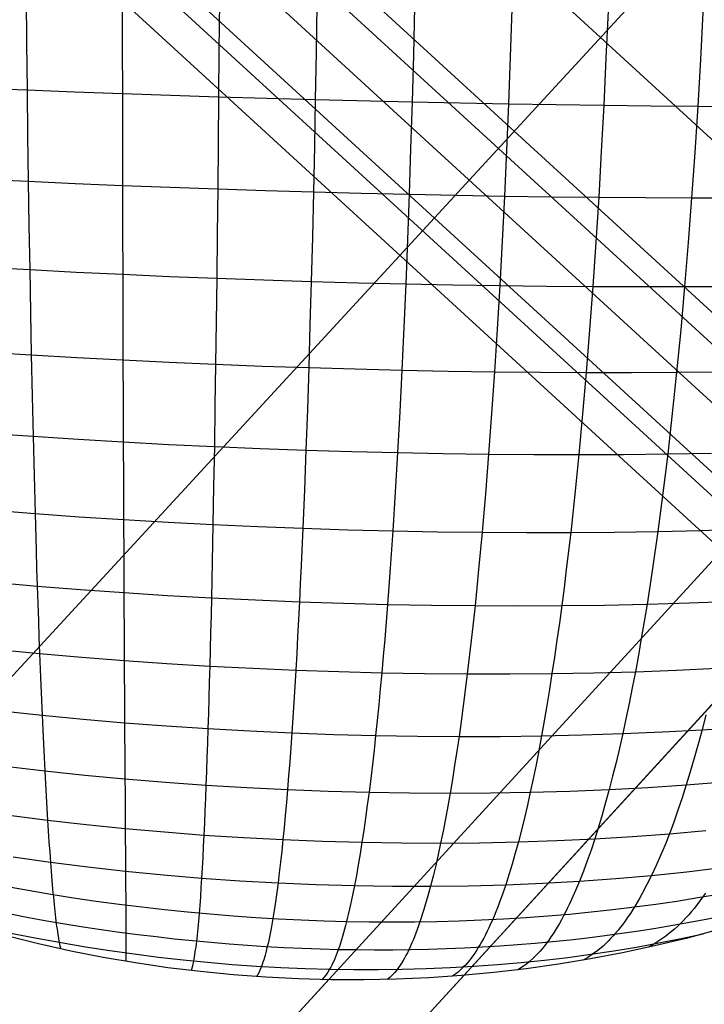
# Model space of a CAD drawing. Extents: x -274 to 274, y -220 to 276.
# Tile 143 of 164: x 197.51 to 201, y 213.02 to 218.04. Entities that reach past the tile are written whole.
import ezdxf

# ---------------------------------------------------------------- set-up
doc = ezdxf.new("R2010")
doc.units = 0
doc.layers.add('PREDEFINITO', color=7, linetype='CONTINUOUS')

msp = doc.modelspace()

# ---------------------------------------------------------------- linework, layer by layer
at = {"layer": 'PREDEFINITO'}
for p, q in [((211.4752, 225.9438, 1), (183.7388, 195.6748, 260.9389)), ((195.0674, 208.0378, 673.0249), (205.9797, 219.9465, 749.0104)), ((198.6427, 219.6218), (208.9641, 210.164)), ((198.2039, 219.143, 0.2396), (208.5254, 209.6851, 0.2396)), ((208.4458, 209.5975, 5), (198.124, 219.0556, 5)), ((192.6803, 209.4964, 724.6406), (201.4675, 219.033, 722.6168)), ((204.3489, 218.8962, 1), (176.7573, 188.7852, 259.601)), ((208.2969, 209.4357, 0.8436), (197.9754, 218.8936, 0.8436)), ((197.7982, 218.7002, 2.5), (208.1198, 209.2421, 2.5)), ((208.0605, 209.177, 4.7371), (197.7387, 218.6352, 4.7371)), ((197.6235, 218.5095, 4.1327), (207.9453, 209.0513, 4.1327)), ((197.5421, 218.1586, 753.8028), (197.5446, 217.9188, 753.7958)), ((198.0319, 218.1427, 753.7938), (198.0322, 217.9017, 753.7872)), ((198.5266, 218.1282, 753.767), (198.5248, 217.8862, 753.7609)), ((199.0238, 218.1152, 753.7229), (199.0198, 217.8726, 753.7171)), ((199.5211, 218.1035, 753.6617), (199.515, 217.8608, 753.6562)), ((200.016, 218.0933, 753.5838), (200.0078, 217.8509, 753.5786)), ((200.5063, 218.0847, 753.4896), (200.4959, 217.8429, 753.4846)), ((200.9894, 218.0777, 753.3793), (200.9769, 217.8369, 753.3745)), ((197.5446, 217.9188, 753.7958), (197.5473, 217.6818, 753.7841)), ((198.0322, 217.9017, 753.7872), (198.0326, 217.6633, 753.776)), ((198.5248, 217.8862, 753.7609), (198.5228, 217.6469, 753.7501)), ((199.0198, 217.8726, 753.7171), (199.0155, 217.6328, 753.7067)), ((199.515, 217.8608, 753.6562), (199.5083, 217.6208, 753.6462)), ((200.0078, 217.8509, 753.5786), (199.9988, 217.6112, 753.5689)), ((200.4959, 217.8429, 753.4846), (200.4845, 217.6038, 753.4751)), ((200.9769, 217.8369, 753.3745), (200.9632, 217.5989, 753.3653)), ((197.3072, 217.6918, 753.7814), (197.5473, 217.6818, 753.7841)), ((197.5473, 217.6818, 753.7841), (197.5502, 217.4477, 753.7677)), ((197.5473, 217.6818, 753.7841), (197.7892, 217.6723, 753.7823)), ((197.7892, 217.6723, 753.7823), (198.0326, 217.6633, 753.776)), ((198.0326, 217.6633, 753.776), (198.033, 217.4279, 753.7601)), ((198.0326, 217.6633, 753.776), (198.2772, 217.6548, 753.7652)), ((198.2772, 217.6548, 753.7652), (198.5228, 217.6469, 753.7501)), ((198.5228, 217.6469, 753.7501), (198.5207, 217.4106, 753.7346)), ((198.5228, 217.6469, 753.7501), (199.0155, 217.6328, 753.7067)), ((199.0155, 217.6328, 753.7067), (199.0108, 217.3959, 753.6916)), ((199.0155, 217.6328, 753.7067), (199.5083, 217.6208, 753.6462)), ((199.5083, 217.6208, 753.6462), (199.501, 217.3839, 753.6315)), ((199.5083, 217.6208, 753.6462), (199.9988, 217.6112, 753.5689)), ((199.9988, 217.6112, 753.5689), (199.9889, 217.3744, 753.5545)), ((199.9988, 217.6112, 753.5689), (200.4845, 217.6038, 753.4751)), ((200.4845, 217.6038, 753.4751), (200.4722, 217.3677, 753.4611)), ((200.4845, 217.6038, 753.4751), (200.7249, 217.601, 753.4222)), ((200.7249, 217.601, 753.4222), (200.9632, 217.5989, 753.3653)), ((200.9632, 217.5989, 753.3653), (200.9483, 217.3638, 753.3515)), ((200.9632, 217.5989, 753.3653), (201.1991, 217.5973, 753.3044)), ((197.5502, 217.4477, 753.7677), (197.5534, 217.2169, 753.7466)), ((198.033, 217.4279, 753.7601), (198.0335, 217.1958, 753.7394)), ((198.5207, 217.4106, 753.7346), (198.5184, 217.1776, 753.7144)), ((199.0108, 217.3959, 753.6916), (199.0057, 217.1624, 753.6719)), ((199.501, 217.3839, 753.6315), (199.4932, 217.1502, 753.6122)), ((199.9889, 217.3744, 753.5545), (199.9783, 217.141, 753.5356)), ((200.4722, 217.3677, 753.4611), (200.4588, 217.135, 753.4425)), ((200.9483, 217.3638, 753.3515), (200.9322, 217.1321, 753.3332)), ((197.316, 217.2285, 753.7433), (197.5534, 217.2169, 753.7466)), ((197.5534, 217.2169, 753.7466), (197.5569, 216.9897, 753.7206)), ((197.5534, 217.2169, 753.7466), (197.7927, 217.206, 753.7453)), ((197.7927, 217.206, 753.7453), (198.0335, 217.1958, 753.7394)), ((198.0335, 217.1958, 753.7394), (198.034, 216.9673, 753.714)), ((198.0335, 217.1958, 753.7394), (198.2755, 217.1863, 753.7291)), ((198.2755, 217.1863, 753.7291), (198.5184, 217.1776, 753.7144)), ((198.5184, 217.1776, 753.7144), (198.5159, 216.9482, 753.6895)), ((198.5184, 217.1776, 753.7144), (198.7619, 217.1696, 753.6953)), ((198.7619, 217.1696, 753.6953), (199.0057, 217.1624, 753.6719)), ((199.0057, 217.1624, 753.6719), (199.0003, 216.9325, 753.6474)), ((199.0057, 217.1624, 753.6719), (199.2496, 217.1559, 753.6441)), ((199.2496, 217.1559, 753.6441), (199.4932, 217.1502, 753.6122)), ((199.4932, 217.1502, 753.6122), (199.4848, 216.9201, 753.5881)), ((199.4932, 217.1502, 753.6122), (199.7362, 217.1452, 753.5759)), ((199.7362, 217.1452, 753.5759), (199.9783, 217.141, 753.5356)), ((199.9783, 217.141, 753.5356), (199.9669, 216.9112, 753.5119)), ((199.9783, 217.141, 753.5356), (200.2193, 217.1376, 753.4911)), ((200.2193, 217.1376, 753.4911), (200.4588, 217.135, 753.4425)), ((200.4588, 217.135, 753.4425), (200.4444, 216.9058, 753.4192)), ((200.4588, 217.135, 753.4425), (200.6965, 217.1331, 753.3898)), ((200.6965, 217.1331, 753.3898), (200.9322, 217.1321, 753.3332)), ((200.9322, 217.1321, 753.3332), (200.9149, 216.904, 753.3102)), ((200.9322, 217.1321, 753.3332), (201.1655, 217.1319, 753.2726)), ((197.5569, 216.9897, 753.7206), (197.5606, 216.7663, 753.6897)), ((198.034, 216.9673, 753.714), (198.0345, 216.7426, 753.6837)), ((198.5159, 216.9482, 753.6895), (198.5133, 216.7227, 753.6597)), ((199.0003, 216.9325, 753.6474), (198.9945, 216.7065, 753.6182)), ((199.4848, 216.9201, 753.5881), (199.4758, 216.694, 753.5593)), ((199.9669, 216.9112, 753.5119), (199.9548, 216.6854, 753.4836)), ((200.4444, 216.9058, 753.4192), (200.4291, 216.6806, 753.3912)), ((200.9149, 216.904, 753.3102), (200.8964, 216.6797, 753.2826)), ((197.3261, 216.7795, 753.6859), (197.5606, 216.7663, 753.6897)), ((197.5606, 216.7663, 753.6897), (197.5645, 216.5471, 753.654)), ((197.5606, 216.7663, 753.6897), (197.7968, 216.754, 753.689)), ((197.7968, 216.754, 753.689), (198.0345, 216.7426, 753.6837)), ((198.0345, 216.7426, 753.6837), (198.0351, 216.5222, 753.6486)), ((198.0345, 216.7426, 753.6837), (198.2734, 216.7322, 753.6739)), ((198.2734, 216.7322, 753.6739), (198.5133, 216.7227, 753.6597)), ((198.5133, 216.7227, 753.6597), (198.5105, 216.5014, 753.6251)), ((198.5133, 216.7227, 753.6597), (198.7537, 216.7141, 753.6411)), ((198.7537, 216.7141, 753.6411), (198.9945, 216.7065, 753.6182)), ((198.9945, 216.7065, 753.6182), (198.9883, 216.4846, 753.5841)), ((198.9945, 216.7065, 753.6182), (199.2353, 216.6998, 753.5909)), ((199.2353, 216.6998, 753.5909), (199.4758, 216.694, 753.5593)), ((199.4758, 216.694, 753.5593), (199.4662, 216.4721, 753.5257)), ((199.4758, 216.694, 753.5593), (199.7157, 216.6892, 753.5235)), ((199.7157, 216.6892, 753.5235), (199.9548, 216.6854, 753.4836)), ((199.9548, 216.6854, 753.4836), (199.9418, 216.4637, 753.4504)), ((199.9548, 216.6854, 753.4836), (200.1927, 216.6825, 753.4395)), ((200.1927, 216.6825, 753.4395), (200.4291, 216.6806, 753.3912)), ((200.4291, 216.6806, 753.3912), (200.4127, 216.4596, 753.3585)), ((200.4291, 216.6806, 753.3912), (200.6638, 216.6797, 753.3389)), ((200.6638, 216.6797, 753.3389), (200.8964, 216.6797, 753.2826)), ((200.8964, 216.6797, 753.2826), (200.8767, 216.4597, 753.2503)), ((200.8964, 216.6797, 753.2826), (201.1267, 216.6808, 753.2223)), ((197.5645, 216.5471, 753.654), (197.5687, 216.3324, 753.6133)), ((198.0351, 216.5222, 753.6486), (198.0357, 216.3062, 753.6085)), ((198.5105, 216.5014, 753.6251), (198.5075, 216.2845, 753.5856)), ((198.9883, 216.4846, 753.5841), (198.9817, 216.2673, 753.5451)), ((199.4662, 216.4721, 753.5257), (199.456, 216.2547, 753.4873)), ((199.9418, 216.4637, 753.4504), (199.928, 216.2465, 753.4125)), ((200.4127, 216.4596, 753.3585), (200.3954, 216.2431, 753.321)), ((200.8767, 216.4597, 753.2503), (200.8558, 216.2443, 753.2132)), ((197.3377, 216.3471, 753.6088), (197.5687, 216.3324, 753.6133)), ((197.5687, 216.3324, 753.6133), (197.5731, 216.1225, 753.5676)), ((197.5687, 216.3324, 753.6133), (197.8015, 216.3188, 753.6132)), ((197.8015, 216.3188, 753.6132), (198.0357, 216.3062, 753.6085)), ((198.0357, 216.3062, 753.6085), (198.0364, 216.0951, 753.5634)), ((198.0357, 216.3062, 753.6085), (198.2712, 216.2948, 753.5993)), ((198.2712, 216.2948, 753.5993), (198.5075, 216.2845, 753.5856)), ((198.5075, 216.2845, 753.5856), (198.5044, 216.0725, 753.5412)), ((198.5075, 216.2845, 753.5856), (198.7445, 216.2754, 753.5676)), ((198.7445, 216.2754, 753.5676), (198.9817, 216.2673, 753.5451)), ((198.9817, 216.2673, 753.5451), (198.9748, 216.0548, 753.5013)), ((198.9817, 216.2673, 753.5451), (199.219, 216.2604, 753.5184)), ((199.219, 216.2604, 753.5184), (199.456, 216.2547, 753.4873)), ((199.456, 216.2547, 753.4873), (199.4453, 216.0421, 753.444)), ((199.456, 216.2547, 753.4873), (199.6924, 216.25, 753.452)), ((199.6924, 216.25, 753.452), (199.928, 216.2465, 753.4125)), ((199.928, 216.2465, 753.4125), (199.9135, 216.0342, 753.3697)), ((199.928, 216.2465, 753.4125), (200.1624, 216.2442, 753.3688)), ((200.1624, 216.2442, 753.3688), (200.3954, 216.2431, 753.321)), ((200.3954, 216.2431, 753.321), (200.3771, 216.0314, 753.2787)), ((200.3954, 216.2431, 753.321), (200.6266, 216.2431, 753.2692)), ((200.6266, 216.2431, 753.2692), (200.8558, 216.2443, 753.2132)), ((200.8558, 216.2443, 753.2132), (200.8337, 216.0336, 753.1714)), ((200.8558, 216.2443, 753.2132), (201.0826, 216.2467, 753.1533)), ((197.5731, 216.1225, 753.5676), (197.5778, 215.9176, 753.5168)), ((198.0364, 216.0951, 753.5634), (198.0371, 215.889, 753.5134)), ((198.5044, 216.0725, 753.5412), (198.5011, 215.8656, 753.4918)), ((198.9748, 216.0548, 753.5013), (198.9675, 215.8474, 753.4525)), ((199.4453, 216.0421, 753.444), (199.434, 215.8346, 753.3958)), ((199.9135, 216.0342, 753.3697), (199.8981, 215.827, 753.322)), ((200.3771, 216.0314, 753.2787), (200.3577, 215.8248, 753.2316)), ((200.8337, 216.0336, 753.1714), (200.8103, 215.828, 753.1247)), ((197.3507, 215.9339, 753.5117), (197.5778, 215.9176, 753.5168)), ((197.5778, 215.9176, 753.5168), (197.5827, 215.7181, 753.461)), ((197.5778, 215.9176, 753.5168), (197.8067, 215.9026, 753.5174)), ((197.8067, 215.9026, 753.5174), (198.0371, 215.889, 753.5134)), ((198.0371, 215.889, 753.5134), (198.0378, 215.6883, 753.4582)), ((198.0371, 215.889, 753.5134), (198.2686, 215.8766, 753.5048)), ((198.2686, 215.8766, 753.5048), (198.5011, 215.8656, 753.4918)), ((198.5011, 215.8656, 753.4918), (198.4976, 215.664, 753.4373)), ((198.5011, 215.8656, 753.4918), (198.7341, 215.8559, 753.4743)), ((198.7341, 215.8559, 753.4743), (198.9675, 215.8474, 753.4525)), ((198.9675, 215.8474, 753.4525), (198.9598, 215.6454, 753.3987)), ((198.9675, 215.8474, 753.4525), (199.2009, 215.8403, 753.4263)), ((199.2009, 215.8403, 753.4263), (199.434, 215.8346, 753.3958)), ((199.434, 215.8346, 753.3958), (199.4221, 215.6325, 753.3426)), ((199.434, 215.8346, 753.3958), (199.6665, 215.8301, 753.361)), ((199.6665, 215.8301, 753.361), (199.8981, 215.827, 753.322)), ((199.8981, 215.827, 753.322), (199.882, 215.6252, 753.2694)), ((199.8981, 215.827, 753.322), (200.1287, 215.8252, 753.2789)), ((200.1287, 215.8252, 753.2789), (200.3577, 215.8248, 753.2316)), ((200.3577, 215.8248, 753.2316), (200.3374, 215.6236, 753.1795)), ((200.3577, 215.8248, 753.2316), (200.585, 215.8257, 753.1801)), ((200.585, 215.8257, 753.1801), (200.8103, 215.828, 753.1247)), ((200.8103, 215.828, 753.1247), (200.7858, 215.6279, 753.0731)), ((200.8103, 215.828, 753.1247), (201.0333, 215.8317, 753.0652)), ((197.5827, 215.7181, 753.461), (197.5879, 215.5243, 753.4)), ((198.0378, 215.6883, 753.4582), (198.0386, 215.4932, 753.398)), ((198.4976, 215.664, 753.4373), (198.494, 215.4682, 753.3778)), ((198.9598, 215.6454, 753.3987), (198.9518, 215.4491, 753.3398)), ((199.4221, 215.6325, 753.3426), (199.4096, 215.4361, 753.2844)), ((199.882, 215.6252, 753.2694), (199.8651, 215.4291, 753.2118)), ((200.3374, 215.6236, 753.1795), (200.3161, 215.4282, 753.1224)), ((200.7858, 215.6279, 753.0731), (200.7601, 215.4335, 753.0166)), ((197.3651, 215.542, 753.3941), (197.5879, 215.5243, 753.4)), ((197.5879, 215.5243, 753.4), (197.5933, 215.3364, 753.3339)), ((197.5879, 215.5243, 753.4), (197.8125, 215.508, 753.4013)), ((197.8125, 215.508, 753.4013), (198.0386, 215.4932, 753.398)), ((198.0386, 215.4932, 753.398), (198.0394, 215.3042, 753.3326)), ((198.0386, 215.4932, 753.398), (198.2659, 215.48, 753.3902)), ((198.2659, 215.48, 753.3902), (198.494, 215.4682, 753.3778)), ((198.494, 215.4682, 753.3778), (198.4902, 215.2783, 753.3132)), ((198.494, 215.4682, 753.3778), (198.7227, 215.4579, 753.361)), ((198.7227, 215.4579, 753.361), (198.9518, 215.4491, 753.3398)), ((198.9518, 215.4491, 753.3398), (198.9433, 215.2588, 753.2759)), ((198.9518, 215.4491, 753.3398), (199.1808, 215.4418, 753.3143)), ((200.9788, 215.4385, 752.9575), (201.1949, 215.445, 752.8945)), ((199.1808, 215.4418, 753.3143), (199.4096, 215.4361, 753.2844)), ((199.4096, 215.4361, 753.2844), (199.3965, 215.2457, 753.2211)), ((199.4096, 215.4361, 753.2844), (199.6378, 215.4318, 753.2502)), ((199.6378, 215.4318, 753.2502), (199.8651, 215.4291, 753.2118)), ((199.8651, 215.4291, 753.2118), (199.8474, 215.2389, 753.1492)), ((199.8651, 215.4291, 753.2118), (200.0913, 215.4278, 753.1692)), ((200.0913, 215.4278, 753.1692), (200.3161, 215.4282, 753.1224)), ((200.3161, 215.4282, 753.1224), (200.2938, 215.2387, 753.0604)), ((200.3161, 215.4282, 753.1224), (200.5391, 215.43, 753.0715)), ((200.5391, 215.43, 753.0715), (200.7601, 215.4335, 753.0166)), ((200.7601, 215.4335, 753.0166), (200.7332, 215.245, 752.9551)), ((200.7601, 215.4335, 753.0166), (200.9788, 215.4385, 752.9575)), ((197.5933, 215.3364, 753.3339), (197.5961, 215.2448, 753.2989)), ((198.0394, 215.3042, 753.3326), (198.0398, 215.212, 753.298)), ((197.5961, 215.2448, 753.2989), (197.599, 215.1548, 753.2625)), ((198.4902, 215.2783, 753.3132), (198.4882, 215.1857, 753.279)), ((198.9433, 215.2588, 753.2759), (198.939, 215.166, 753.242)), ((199.3965, 215.2457, 753.2211), (199.3898, 215.1528, 753.1876)), ((200.7332, 215.245, 752.9551), (200.7194, 215.1532, 752.9225)), ((198.0398, 215.212, 753.298), (198.0403, 215.1214, 753.2621)), ((199.8474, 215.2389, 753.1492), (199.8383, 215.1462, 753.116)), ((200.2938, 215.2387, 753.0604), (200.2823, 215.1463, 753.0275)), ((197.3808, 215.1741, 753.2558), (197.599, 215.1548, 753.2625)), ((197.599, 215.1548, 753.2625), (197.6019, 215.0665, 753.2249)), ((197.599, 215.1548, 753.2625), (197.8189, 215.1373, 753.2646)), ((198.4882, 215.1857, 753.279), (198.4862, 215.0947, 753.2434)), ((198.939, 215.166, 753.242), (198.9345, 215.0748, 753.2069)), ((199.3898, 215.1528, 753.1876), (199.3829, 215.0615, 753.1528)), ((199.8383, 215.1462, 753.116), (199.829, 215.0551, 753.0815)), ((200.2823, 215.1463, 753.0275), (200.2705, 215.0555, 752.9933)), ((200.7194, 215.1532, 752.9225), (200.7052, 215.0629, 752.8886)), ((197.8189, 215.1373, 753.2646), (198.0403, 215.1214, 753.2621)), ((198.0403, 215.1214, 753.2621), (198.0407, 215.0325, 753.2249)), ((198.0403, 215.1214, 753.2621), (198.2628, 215.1072, 753.255)), ((198.2628, 215.1072, 753.255), (198.4862, 215.0947, 753.2434)), ((198.4862, 215.0947, 753.2434), (198.4842, 215.0054, 753.2066)), ((198.4862, 215.0947, 753.2434), (198.7102, 215.0839, 753.2274)), ((197.6019, 215.0665, 753.2249), (197.6049, 214.9798, 753.1859)), ((198.7102, 215.0839, 753.2274), (198.9345, 215.0748, 753.2069)), ((198.9345, 215.0748, 753.2069), (198.93, 214.9852, 753.1704)), ((198.9345, 215.0748, 753.2069), (199.1588, 215.0673, 753.182)), ((199.1588, 215.0673, 753.182), (199.3829, 215.0615, 753.1528)), ((199.3829, 215.0615, 753.1528), (199.3758, 214.9719, 753.1167)), ((199.3829, 215.0615, 753.1528), (199.6064, 215.0575, 753.1193)), ((199.6064, 215.0575, 753.1193), (199.829, 215.0551, 753.0815)), ((199.829, 215.0551, 753.0815), (199.8195, 214.9657, 753.0458)), ((199.829, 215.0551, 753.0815), (200.0505, 215.0545, 753.0395)), ((200.0505, 215.0545, 753.0395), (200.2705, 215.0555, 752.9933)), ((200.2705, 215.0555, 752.9933), (200.2585, 214.9664, 752.9579)), ((200.2705, 215.0555, 752.9933), (200.4888, 215.0583, 752.943)), ((200.4888, 215.0583, 752.943), (200.7052, 215.0629, 752.8886)), ((200.7052, 215.0629, 752.8886), (200.6907, 214.9743, 752.8535)), ((200.7052, 215.0629, 752.8886), (200.9192, 215.0692, 752.8301)), ((200.9192, 215.0692, 752.8301), (201.1306, 215.0773, 752.7676)), ((198.0407, 215.0325, 753.2249), (198.0411, 214.9452, 753.1863)), ((198.4842, 215.0054, 753.2066), (198.4821, 214.9177, 753.1685)), ((197.6049, 214.9798, 753.1859), (197.6079, 214.8949, 753.1456)), ((198.0411, 214.9452, 753.1863), (198.0416, 214.8596, 753.1465)), ((198.93, 214.9852, 753.1704), (198.9253, 214.8973, 753.1327)), ((199.3758, 214.9719, 753.1167), (199.3687, 214.884, 753.0793)), ((199.8195, 214.9657, 753.0458), (199.8097, 214.8779, 753.0087)), ((200.2585, 214.9664, 752.9579), (200.2463, 214.879, 752.9212)), ((200.6907, 214.9743, 752.8535), (200.6759, 214.8873, 752.8171)), ((197.6079, 214.8949, 753.1456), (197.6109, 214.8117, 753.104)), ((198.4821, 214.9177, 753.1685), (198.4799, 214.8317, 753.1291)), ((198.9253, 214.8973, 753.1327), (198.9206, 214.8111, 753.0937)), ((198.0416, 214.8596, 753.1465), (198.042, 214.7758, 753.1053)), ((199.3687, 214.884, 753.0793), (199.3614, 214.7978, 753.0407)), ((199.8097, 214.8779, 753.0087), (199.7998, 214.7918, 752.9704)), ((200.2463, 214.879, 752.9212), (200.2338, 214.7932, 752.8832)), ((200.6759, 214.8873, 752.8171), (200.6608, 214.8021, 752.7794)), ((197.3979, 214.8324, 753.0963), (197.6109, 214.8117, 753.104)), ((197.6109, 214.8117, 753.104), (197.6141, 214.7302, 753.061)), ((197.6109, 214.8117, 753.104), (197.8258, 214.7928, 753.107)), ((197.8258, 214.7928, 753.107), (198.042, 214.7758, 753.1053)), ((198.4799, 214.8317, 753.1291), (198.4777, 214.7475, 753.0883)), ((198.9206, 214.8111, 753.0937), (198.9158, 214.7267, 753.0533)), ((199.3614, 214.7978, 753.0407), (199.3539, 214.7133, 753.0007)), ((200.2338, 214.7932, 752.8832), (200.221, 214.7093, 752.844)), ((200.6608, 214.8021, 752.7794), (200.6455, 214.7187, 752.7404)), ((198.042, 214.7758, 753.1053), (198.0425, 214.6938, 753.0628)), ((198.042, 214.7758, 753.1053), (198.2595, 214.7607, 753.0991)), ((198.2595, 214.7607, 753.0991), (198.4777, 214.7475, 753.0883)), ((198.4777, 214.7475, 753.0883), (198.4755, 214.6651, 753.0463)), ((198.4777, 214.7475, 753.0883), (198.6966, 214.7362, 753.073)), ((199.7998, 214.7918, 752.9704), (199.7897, 214.7075, 752.9308)), ((197.6141, 214.7302, 753.061), (197.6173, 214.6506, 753.0167)), ((198.0425, 214.6938, 753.0628), (198.0429, 214.6136, 753.019)), ((198.6966, 214.7362, 753.073), (198.9158, 214.7267, 753.0533)), ((198.9158, 214.7267, 753.0533), (198.9109, 214.644, 753.0117)), ((198.9158, 214.7267, 753.0533), (199.135, 214.7191, 753.0292)), ((199.135, 214.7191, 753.0292), (199.3539, 214.7133, 753.0007)), ((199.3539, 214.7133, 753.0007), (199.3463, 214.6307, 752.9595)), ((199.3539, 214.7133, 753.0007), (199.5722, 214.7095, 752.9679)), ((199.5722, 214.7095, 752.9679), (199.7897, 214.7075, 752.9308)), ((199.7897, 214.7075, 752.9308), (199.7794, 214.625, 752.89)), ((199.7897, 214.7075, 752.9308), (200.0061, 214.7074, 752.8895)), ((200.0061, 214.7074, 752.8895), (200.221, 214.7093, 752.844)), ((200.221, 214.7093, 752.844), (200.2081, 214.6271, 752.8034)), ((200.221, 214.7093, 752.844), (200.4343, 214.713, 752.7943)), ((200.4343, 214.713, 752.7943), (200.6455, 214.7187, 752.7404)), ((200.6455, 214.7187, 752.7404), (200.6298, 214.637, 752.7002)), ((200.6455, 214.7187, 752.7404), (200.8544, 214.7263, 752.6825)), ((200.8544, 214.7263, 752.6825), (201.0608, 214.7359, 752.6205)), ((197.6173, 214.6506, 753.0167), (197.6205, 214.5729, 752.9711)), ((198.4755, 214.6651, 753.0463), (198.4732, 214.5845, 753.0029)), ((198.9109, 214.644, 753.0117), (198.9059, 214.5632, 752.9687)), ((198.0429, 214.6136, 753.019), (198.0434, 214.5353, 752.9739)), ((199.3463, 214.6307, 752.9595), (199.3385, 214.5498, 752.9169)), ((199.7794, 214.625, 752.89), (199.769, 214.5443, 752.8478)), ((200.2081, 214.6271, 752.8034), (200.1948, 214.5467, 752.7616)), ((200.6298, 214.637, 752.7002), (200.6139, 214.5572, 752.6587)), ((197.6205, 214.5729, 752.9711), (197.6238, 214.4971, 752.9241)), ((198.4732, 214.5845, 753.0029), (198.4709, 214.5058, 752.9582)), ((198.9059, 214.5632, 752.9687), (198.9008, 214.4843, 752.9245)), ((199.3385, 214.5498, 752.9169), (199.3306, 214.4708, 752.8731)), ((199.769, 214.5443, 752.8478), (199.7583, 214.4655, 752.8043)), ((200.1948, 214.5467, 752.7616), (200.1814, 214.4682, 752.7185)), ((200.6139, 214.5572, 752.6587), (200.5977, 214.4792, 752.6159)), ((197.4162, 214.5193, 752.9155), (197.6238, 214.4971, 752.9241)), ((197.6238, 214.4971, 752.9241), (197.6271, 214.4232, 752.8758)), ((197.6238, 214.4971, 752.9241), (197.8331, 214.4769, 752.9281)), ((198.0434, 214.5353, 752.9739), (198.0438, 214.4589, 752.9274)), ((198.4709, 214.5058, 752.9582), (198.4685, 214.4289, 752.9122)), ((201.0048, 214.4986, 752.4968), (200.9855, 214.4233, 752.453)), ((197.8331, 214.4769, 752.9281), (198.0438, 214.4589, 752.9274)), ((198.0438, 214.4589, 752.9274), (198.0443, 214.3844, 752.8795)), ((198.0438, 214.4589, 752.9274), (198.2558, 214.4429, 752.922)), ((198.2558, 214.4429, 752.922), (198.4685, 214.4289, 752.9122)), ((198.9008, 214.4843, 752.9245), (198.8955, 214.4072, 752.8789)), ((199.3306, 214.4708, 752.8731), (199.3226, 214.3937, 752.8279)), ((199.7583, 214.4655, 752.8043), (199.7474, 214.3885, 752.7595)), ((200.1814, 214.4682, 752.7185), (200.1677, 214.3916, 752.674)), ((200.5977, 214.4792, 752.6159), (200.5812, 214.4032, 752.5718)), ((197.6271, 214.4232, 752.8758), (197.6304, 214.3512, 752.8261)), ((198.4685, 214.4289, 752.9122), (198.4661, 214.354, 752.8648)), ((198.4685, 214.4289, 752.9122), (198.6819, 214.417, 752.8978)), ((198.6819, 214.417, 752.8978), (198.8955, 214.4072, 752.8789)), ((198.8955, 214.4072, 752.8789), (198.8902, 214.3321, 752.832)), ((198.8955, 214.4072, 752.8789), (199.1092, 214.3994, 752.8556)), ((199.1092, 214.3994, 752.8556), (199.3226, 214.3937, 752.8279)), ((199.3226, 214.3937, 752.8279), (199.3144, 214.3186, 752.7814)), ((199.3226, 214.3937, 752.8279), (199.5354, 214.3901, 752.7959)), ((199.9583, 214.389, 752.7189), (200.1677, 214.3916, 752.674)), ((200.1677, 214.3916, 752.674), (200.1538, 214.317, 752.6283)), ((200.1677, 214.3916, 752.674), (200.3754, 214.3963, 752.625)), ((200.3754, 214.3963, 752.625), (200.5812, 214.4032, 752.5718)), ((200.5812, 214.4032, 752.5718), (200.5644, 214.3291, 752.5264)), ((200.5812, 214.4032, 752.5718), (200.7846, 214.4122, 752.5144)), ((200.7846, 214.4122, 752.5144), (200.9855, 214.4233, 752.453)), ((200.9855, 214.4233, 752.453), (200.9658, 214.3499, 752.4079)), ((200.9855, 214.4233, 752.453), (201.1835, 214.4366, 752.3875)), ((197.6304, 214.3512, 752.8261), (197.6339, 214.2813, 752.7751)), ((198.0443, 214.3844, 752.8795), (198.0447, 214.3118, 752.8304)), ((198.4661, 214.354, 752.8648), (198.4636, 214.2811, 752.8161)), ((199.5354, 214.3901, 752.7959), (199.7474, 214.3885, 752.7595)), ((199.7474, 214.3885, 752.7595), (199.7364, 214.3135, 752.7134)), ((199.7474, 214.3885, 752.7595), (199.9583, 214.389, 752.7189)), ((200.9658, 214.3499, 752.4079), (200.9458, 214.2785, 752.3615)), ((198.0447, 214.3118, 752.8304), (198.0452, 214.2413, 752.7798)), ((198.8902, 214.3321, 752.832), (198.8849, 214.2589, 752.7837)), ((199.3144, 214.3186, 752.7814), (199.3061, 214.2454, 752.7336)), ((199.7364, 214.3135, 752.7134), (199.7251, 214.2405, 752.666)), ((200.1538, 214.317, 752.6283), (200.1396, 214.2443, 752.5813)), ((200.5644, 214.3291, 752.5264), (200.5473, 214.2569, 752.4797)), ((197.6339, 214.2813, 752.7751), (197.6373, 214.2135, 752.7226)), ((198.0452, 214.2413, 752.7798), (198.0456, 214.1728, 752.7279)), ((198.4636, 214.2811, 752.8161), (198.4611, 214.2101, 752.7661)), ((198.8849, 214.2589, 752.7837), (198.8794, 214.1878, 752.7342)), ((199.3061, 214.2454, 752.7336), (199.2976, 214.1742, 752.6845)), ((200.1396, 214.2443, 752.5813), (200.1252, 214.1736, 752.5329)), ((200.5473, 214.2569, 752.4797), (200.5299, 214.1868, 752.4316)), ((200.9458, 214.2785, 752.3615), (200.9255, 214.2091, 752.3138)), ((197.4356, 214.2372, 752.7129), (197.6373, 214.2135, 752.7226)), ((197.6373, 214.2135, 752.7226), (197.6408, 214.1477, 752.6689)), ((197.6373, 214.2135, 752.7226), (197.8408, 214.192, 752.7276)), ((197.8408, 214.192, 752.7276), (198.0456, 214.1728, 752.7279)), ((198.4611, 214.2101, 752.7661), (198.4586, 214.1412, 752.7147)), ((199.7251, 214.2405, 752.666), (199.7137, 214.1695, 752.6173)), ((200.9255, 214.2091, 752.3138), (200.9049, 214.1417, 752.2647)), ((197.6408, 214.1477, 752.6689), (197.6443, 214.084, 752.6137)), ((198.0456, 214.1728, 752.7279), (198.0461, 214.1064, 752.6747)), ((198.0456, 214.1728, 752.7279), (198.2517, 214.1559, 752.7236)), ((198.2517, 214.1559, 752.7236), (198.4586, 214.1412, 752.7147)), ((198.4586, 214.1412, 752.7147), (198.4559, 214.0744, 752.662)), ((198.4586, 214.1412, 752.7147), (198.666, 214.1288, 752.7012)), ((198.8794, 214.1878, 752.7342), (198.8738, 214.1187, 752.6833)), ((199.2976, 214.1742, 752.6845), (199.289, 214.1051, 752.634)), ((199.7137, 214.1695, 752.6173), (199.7021, 214.1005, 752.5672)), ((200.1252, 214.1736, 752.5329), (200.1106, 214.105, 752.4832)), ((200.5299, 214.1868, 752.4316), (200.5123, 214.1187, 752.3823)), ((200.7099, 214.129, 752.3256), (200.9049, 214.1417, 752.2647)), ((200.9049, 214.1417, 752.2647), (200.8839, 214.0765, 752.2144)), ((200.9049, 214.1417, 752.2647), (201.097, 214.1568, 752.1998)), ((198.0461, 214.1064, 752.6747), (198.0465, 214.0421, 752.6201)), ((198.666, 214.1288, 752.7012), (198.8738, 214.1187, 752.6833)), ((198.8738, 214.1187, 752.6833), (198.8681, 214.0516, 752.631)), ((198.8738, 214.1187, 752.6833), (199.0815, 214.1107, 752.6608)), ((199.0815, 214.1107, 752.6608), (199.289, 214.1051, 752.634)), ((199.289, 214.1051, 752.634), (199.2803, 214.038, 752.5822)), ((199.289, 214.1051, 752.634), (199.496, 214.1016, 752.6028)), ((199.496, 214.1016, 752.6028), (199.7021, 214.1005, 752.5672)), ((199.7021, 214.1005, 752.5672), (199.6902, 214.0336, 752.5158)), ((199.7021, 214.1005, 752.5672), (199.907, 214.1016, 752.5273)), ((199.907, 214.1016, 752.5273), (200.1106, 214.105, 752.4832)), ((200.1106, 214.105, 752.4832), (200.0957, 214.0384, 752.4322)), ((200.1106, 214.105, 752.4832), (200.3124, 214.1107, 752.4349)), ((200.3124, 214.1107, 752.4349), (200.5123, 214.1187, 752.3823)), ((200.5123, 214.1187, 752.3823), (200.4943, 214.0527, 752.3316)), ((200.5123, 214.1187, 752.3823), (200.7099, 214.129, 752.3256)), ((197.6443, 214.084, 752.6137), (197.6479, 214.0225, 752.5572)), ((198.0465, 214.0421, 752.6201), (198.0469, 213.98, 752.5641)), ((198.4559, 214.0744, 752.662), (198.4533, 214.0097, 752.6079)), ((198.8681, 214.0516, 752.631), (198.8623, 213.9867, 752.5774)), ((200.4943, 214.0527, 752.3316), (200.4762, 213.9888, 752.2797)), ((200.8839, 214.0765, 752.2144), (200.8626, 214.0134, 752.1627)), ((197.6479, 214.0225, 752.5572), (197.6515, 213.9631, 752.4992)), ((198.4533, 214.0097, 752.6079), (198.4505, 213.9471, 752.5525)), ((199.2803, 214.038, 752.5822), (199.2714, 213.973, 752.5291)), ((199.6902, 214.0336, 752.5158), (199.6783, 213.9688, 752.4631)), ((200.0957, 214.0384, 752.4322), (200.0806, 213.974, 752.3799)), ((200.8626, 214.0134, 752.1627), (200.841, 213.9524, 752.1097)), ((197.456, 213.9884, 752.4883), (197.6515, 213.9631, 752.4992)), ((197.6515, 213.9631, 752.4992), (197.6551, 213.906, 752.44)), ((197.6515, 213.9631, 752.4992), (197.8487, 213.9404, 752.5054)), ((197.8487, 213.9404, 752.5054), (198.0473, 213.92, 752.5068)), ((198.0469, 213.98, 752.5641), (198.0473, 213.92, 752.5068)), ((198.4505, 213.9471, 752.5525), (198.4477, 213.8868, 752.4957)), ((198.8623, 213.9867, 752.5774), (198.8564, 213.9239, 752.5225)), ((199.2714, 213.973, 752.5291), (199.2624, 213.9102, 752.4746)), ((199.6783, 213.9688, 752.4631), (199.6661, 213.9061, 752.4091)), ((200.0806, 213.974, 752.3799), (200.0653, 213.9117, 752.3262)), ((200.4762, 213.9888, 752.2797), (200.4577, 213.9271, 752.2264)), ((200.841, 213.9524, 752.1097), (200.8191, 213.8936, 752.0554)), ((197.6551, 213.906, 752.44), (197.6588, 213.8512, 752.3793)), ((198.0473, 213.92, 752.5068), (198.0477, 213.8623, 752.4481)), ((198.0473, 213.92, 752.5068), (198.2471, 213.9022, 752.5036)), ((198.2471, 213.9022, 752.5036), (198.4477, 213.8868, 752.4957)), ((198.8564, 213.9239, 752.5225), (198.8505, 213.8632, 752.4662)), ((199.2624, 213.9102, 752.4746), (199.2532, 213.8495, 752.4188)), ((199.6661, 213.9061, 752.4091), (199.6537, 213.8456, 752.3537)), ((200.0653, 213.9117, 752.3262), (200.0497, 213.8516, 752.2713)), ((200.4577, 213.9271, 752.2264), (200.4389, 213.8676, 752.1717)), ((200.6303, 213.8793, 752.1157), (200.8191, 213.8936, 752.0554)), ((200.8191, 213.8936, 752.0554), (200.7968, 213.8371, 751.9998)), ((200.8191, 213.8936, 752.0554), (201.005, 213.9105, 751.991)), ((197.6588, 213.8512, 752.3793), (197.6624, 213.7986, 752.3172)), ((198.0477, 213.8623, 752.4481), (198.0481, 213.8068, 752.388)), ((198.4477, 213.8868, 752.4957), (198.4449, 213.8286, 752.4375)), ((198.4477, 213.8868, 752.4957), (198.649, 213.8738, 752.4832)), ((198.649, 213.8738, 752.4832), (198.8505, 213.8632, 752.4662)), ((198.8505, 213.8632, 752.4662), (198.8444, 213.8048, 752.4086)), ((198.8505, 213.8632, 752.4662), (199.052, 213.8552, 752.4447)), ((199.052, 213.8552, 752.4447), (199.2532, 213.8495, 752.4188)), ((199.2532, 213.8495, 752.4188), (199.2439, 213.7911, 752.3617)), ((199.2532, 213.8495, 752.4188), (199.4539, 213.8463, 752.3885)), ((199.4539, 213.8463, 752.3885), (199.6537, 213.8456, 752.3537)), ((199.6537, 213.8456, 752.3537), (199.6412, 213.7874, 752.297)), ((199.6537, 213.8456, 752.3537), (199.8524, 213.8474, 752.3146)), ((199.8524, 213.8474, 752.3146), (200.0497, 213.8516, 752.2713)), ((200.0497, 213.8516, 752.2713), (200.034, 213.7937, 752.2149)), ((200.0497, 213.8516, 752.2713), (200.2453, 213.8583, 752.2236)), ((200.2453, 213.8583, 752.2236), (200.4389, 213.8676, 752.1717)), ((200.4389, 213.8676, 752.1717), (200.4199, 213.8102, 752.1158)), ((200.4389, 213.8676, 752.1717), (200.6303, 213.8793, 752.1157)), ((197.6624, 213.7986, 752.3172), (197.6661, 213.7484, 752.2537)), ((198.0481, 213.8068, 752.388), (198.0485, 213.7537, 752.3266)), ((198.4449, 213.8286, 752.4375), (198.442, 213.7727, 752.378)), ((198.8444, 213.8048, 752.4086), (198.8382, 213.7487, 752.3496)), ((199.2439, 213.7911, 752.3617), (199.2345, 213.7349, 752.3031)), ((200.034, 213.7937, 752.2149), (200.0179, 213.7381, 752.1573)), ((200.4199, 213.8102, 752.1158), (200.4006, 213.7552, 752.0584)), ((200.7968, 213.8371, 751.9998), (200.7742, 213.7828, 751.9428)), ((197.4772, 213.7752, 752.2416), (197.6661, 213.7484, 752.2537)), ((197.6661, 213.7484, 752.2537), (197.6699, 213.7006, 752.1889)), ((197.6661, 213.7484, 752.2537), (197.8568, 213.7243, 752.2611)), ((198.0485, 213.7537, 752.3266), (198.0488, 213.7028, 752.2637)), ((198.442, 213.7727, 752.378), (198.4391, 213.7191, 752.3171)), ((198.8382, 213.7487, 752.3496), (198.832, 213.6948, 752.2893)), ((199.6412, 213.7874, 752.297), (199.6285, 213.7313, 752.2389)), ((200.4006, 213.7552, 752.0584), (200.3811, 213.7025, 751.9998)), ((200.7742, 213.7828, 751.9428), (200.7514, 213.7308, 751.8844)), ((197.6699, 213.7006, 752.1889), (197.6736, 213.6551, 752.1226)), ((197.8568, 213.7243, 752.2611), (198.0488, 213.7028, 752.2637)), ((198.0488, 213.7028, 752.2637), (198.0491, 213.6543, 752.1995)), ((198.0488, 213.7028, 752.2637), (198.242, 213.684, 752.2616)), ((198.4391, 213.7191, 752.3171), (198.436, 213.6677, 752.2549)), ((198.832, 213.6948, 752.2893), (198.8256, 213.6432, 752.2275)), ((199.2345, 213.7349, 752.3031), (199.2249, 213.681, 752.2433)), ((199.6285, 213.7313, 752.2389), (199.6155, 213.6776, 752.1795)), ((200.0179, 213.7381, 752.1573), (200.0017, 213.6847, 752.0982)), ((200.3811, 213.7025, 751.9998), (200.3613, 213.652, 751.9398)), ((200.7514, 213.7308, 751.8844), (200.7282, 213.6812, 751.8248)), ((200.7282, 213.6812, 751.8248), (200.9075, 213.6999, 751.761)), ((200.9075, 213.6999, 751.761), (201.0837, 213.7214, 751.6931)), ((197.6736, 213.6551, 752.1226), (197.6755, 213.6333, 752.089)), ((198.0491, 213.6543, 752.1995), (198.0494, 213.6082, 752.1339)), ((198.242, 213.684, 752.2616), (198.436, 213.6677, 752.2549)), ((198.436, 213.6677, 752.2549), (198.433, 213.6188, 752.1912)), ((198.436, 213.6677, 752.2549), (198.6307, 213.6542, 752.2435)), ((198.6307, 213.6542, 752.2435), (198.8256, 213.6432, 752.2275)), ((198.8256, 213.6432, 752.2275), (198.8191, 213.594, 752.1645)), ((198.8256, 213.6432, 752.2275), (199.0205, 213.635, 752.2071)), ((199.2249, 213.681, 752.2433), (199.2152, 213.6294, 752.1821)), ((199.6155, 213.6776, 752.1795), (199.6025, 213.6262, 752.1188)), ((200.0017, 213.6847, 752.0982), (199.9853, 213.6337, 752.0379)), ((199.9853, 213.6337, 752.0379), (200.1743, 213.6415, 751.991)), ((200.1743, 213.6415, 751.991), (200.3613, 213.652, 751.9398)), ((200.3613, 213.652, 751.9398), (200.3412, 213.604, 751.8784)), ((200.3613, 213.652, 751.9398), (200.546, 213.6653, 751.8844)), ((200.546, 213.6653, 751.8844), (200.7282, 213.6812, 751.8248)), ((200.7282, 213.6812, 751.8248), (200.7047, 213.634, 751.7637)), ((197.6755, 213.6333, 752.089), (197.6773, 213.6121, 752.055)), ((197.6773, 213.6121, 752.055), (197.6792, 213.5916, 752.0206)), ((197.6792, 213.5916, 752.0206), (197.6811, 213.5716, 751.9859)), ((198.0494, 213.6082, 752.1339), (198.0496, 213.5861, 752.1005)), ((198.433, 213.6188, 752.1912), (198.4298, 213.5722, 752.1262)), ((198.8191, 213.594, 752.1645), (198.8126, 213.5472, 752.1)), ((199.0205, 213.635, 752.2071), (199.2152, 213.6294, 752.1821)), ((199.2152, 213.6294, 752.1821), (199.2053, 213.5801, 752.1195)), ((199.2152, 213.6294, 752.1821), (199.4092, 213.6264, 752.1526)), ((199.4092, 213.6264, 752.1526), (199.6025, 213.6262, 752.1188)), ((199.6025, 213.6262, 752.1188), (199.5892, 213.5771, 752.0566)), ((199.6025, 213.6262, 752.1188), (199.7946, 213.6286, 752.0805)), ((199.7946, 213.6286, 752.0805), (199.9853, 213.6337, 752.0379)), ((199.9853, 213.6337, 752.0379), (199.9686, 213.5851, 751.9762)), ((200.3412, 213.604, 751.8784), (200.3209, 213.5584, 751.8157)), ((200.681, 213.5891, 751.7014), (200.669, 213.5676, 751.6697)), ((200.7047, 213.634, 751.7637), (200.681, 213.5891, 751.7014)), ((201.0022, 213.5899, 751.5068), (200.9883, 213.5702, 751.4746)), ((197.6811, 213.5716, 751.9859), (197.683, 213.5523, 751.9509)), ((197.683, 213.5523, 751.9509), (197.6849, 213.5336, 751.9154)), ((198.0496, 213.5861, 752.1005), (198.0497, 213.5646, 752.0668)), ((198.0497, 213.5646, 752.0668), (198.0498, 213.5437, 752.0328)), ((198.0498, 213.5437, 752.0328), (198.05, 213.5234, 751.9984)), ((198.4282, 213.5498, 752.0932), (198.4266, 213.5281, 752.0598)), ((198.4298, 213.5722, 752.1262), (198.4282, 213.5498, 752.0932)), ((198.8126, 213.5472, 752.1), (198.8092, 213.5247, 752.0673)), ((199.2053, 213.5801, 752.1195), (199.1953, 213.5332, 752.0556)), ((199.5892, 213.5771, 752.0566), (199.5758, 213.5304, 751.9932)), ((199.9517, 213.5388, 751.9131), (199.9432, 213.5166, 751.881)), ((199.9686, 213.5851, 751.9762), (199.9517, 213.5388, 751.9131)), ((200.3209, 213.5584, 751.8157), (200.3106, 213.5364, 751.7838)), ((200.6569, 213.5467, 751.6376), (200.6448, 213.5265, 751.6052)), ((200.669, 213.5676, 751.6697), (200.6569, 213.5467, 751.6376)), ((200.9743, 213.551, 751.442), (200.9602, 213.5325, 751.4091)), ((200.9883, 213.5702, 751.4746), (200.9743, 213.551, 751.442)), ((197.6849, 213.5336, 751.9154), (197.6867, 213.5156, 751.8797)), ((197.6867, 213.5156, 751.8797), (197.6886, 213.4982, 751.8436)), ((197.6886, 213.4982, 751.8436), (197.6905, 213.4814, 751.8071)), ((198.05, 213.5234, 751.9984), (198.0501, 213.5037, 751.9637)), ((198.0501, 213.5037, 751.9637), (198.0502, 213.4847, 751.9286)), ((198.425, 213.5069, 752.0261), (198.4234, 213.4864, 751.992)), ((198.4266, 213.5281, 752.0598), (198.425, 213.5069, 752.0261)), ((198.8059, 213.5028, 752.0342), (198.8025, 213.4815, 752.0008)), ((198.8092, 213.5247, 752.0673), (198.8059, 213.5028, 752.0342)), ((199.1852, 213.4888, 751.9903), (199.1801, 213.4675, 751.9571)), ((199.1903, 213.5107, 752.0231), (199.1852, 213.4888, 751.9903)), ((199.1953, 213.5332, 752.0556), (199.1903, 213.5107, 752.0231)), ((199.569, 213.508, 751.9609), (199.5622, 213.4862, 751.9283)), ((199.5758, 213.5304, 751.9932), (199.569, 213.508, 751.9609)), ((199.9346, 213.495, 751.8487), (199.926, 213.474, 751.8159)), ((199.9432, 213.5166, 751.881), (199.9346, 213.495, 751.8487)), ((200.2899, 213.4945, 751.7191), (200.2795, 213.4744, 751.6862)), ((200.3003, 213.5152, 751.7516), (200.2899, 213.4945, 751.7191)), ((200.3106, 213.5364, 751.7838), (200.3003, 213.5152, 751.7516)), ((200.6325, 213.5068, 751.5725), (200.6203, 213.4878, 751.5394)), ((200.6448, 213.5265, 751.6052), (200.6325, 213.5068, 751.5725)), ((200.9319, 213.4974, 751.3423), (200.9176, 213.4808, 751.3083)), ((200.9461, 213.5147, 751.3758), (200.9319, 213.4974, 751.3423)), ((200.9602, 213.5325, 751.4091), (200.9461, 213.5147, 751.3758)), ((197.6905, 213.4814, 751.8071), (197.6924, 213.4653, 751.7703)), ((197.6924, 213.4653, 751.7703), (197.6943, 213.4498, 751.7331)), ((197.6943, 213.4498, 751.7331), (197.6961, 213.435, 751.6956)), ((198.0502, 213.4847, 751.9286), (198.0503, 213.4663, 751.8932)), ((198.0503, 213.4663, 751.8932), (198.0504, 213.4485, 751.8574)), ((198.0504, 213.4485, 751.8574), (198.0505, 213.4314, 751.8213)), ((198.4201, 213.4472, 751.9229), (198.4184, 213.4285, 751.8878)), ((198.4217, 213.4665, 751.9576), (198.4201, 213.4472, 751.9229)), ((198.4234, 213.4864, 751.992), (198.4217, 213.4665, 751.9576)), ((198.7957, 213.4408, 751.9329), (198.7922, 213.4213, 751.8984)), ((198.7991, 213.4608, 751.967), (198.7957, 213.4408, 751.9329)), ((198.8025, 213.4815, 752.0008), (198.7991, 213.4608, 751.967)), ((199.1749, 213.4468, 751.9236), (199.1698, 213.4267, 751.8897)), ((199.1801, 213.4675, 751.9571), (199.1749, 213.4468, 751.9236)), ((199.5484, 213.4443, 751.8621), (199.5414, 213.4244, 751.8285)), ((199.5553, 213.4649, 751.8954), (199.5484, 213.4443, 751.8621)), ((199.5622, 213.4862, 751.9283), (199.5553, 213.4649, 751.8954)), ((199.9173, 213.4536, 751.7829), (199.9085, 213.4338, 751.7495)), ((199.926, 213.474, 751.8159), (199.9173, 213.4536, 751.7829)), ((200.269, 213.455, 751.653), (200.2585, 213.4362, 751.6194)), ((200.2795, 213.4744, 751.6862), (200.269, 213.455, 751.653)), ((200.5955, 213.4517, 751.4723), (200.583, 213.4346, 751.4382)), ((200.6079, 213.4694, 751.506), (200.5955, 213.4517, 751.4723)), ((200.6203, 213.4878, 751.5394), (200.6079, 213.4694, 751.506)), ((200.8888, 213.4496, 751.2394), (200.8742, 213.435, 751.2045)), ((200.9032, 213.4649, 751.2741), (200.8888, 213.4496, 751.2394)), ((200.9176, 213.4808, 751.3083), (200.9032, 213.4649, 751.2741)), ((197.6961, 213.435, 751.6956), (197.698, 213.4209, 751.6577)), ((197.698, 213.4209, 751.6577), (197.6999, 213.4073, 751.6195)), ((197.6999, 213.4073, 751.6195), (197.7036, 213.3822, 751.5421)), ((198.0505, 213.4314, 751.8213), (198.0505, 213.4149, 751.7848)), ((198.0505, 213.4149, 751.7848), (198.0506, 213.3991, 751.748)), ((198.0506, 213.3991, 751.748), (198.0507, 213.3839, 751.7108)), ((198.4149, 213.3931, 751.8165), (198.4132, 213.3764, 751.7804)), ((198.4167, 213.4105, 751.8523), (198.4149, 213.3931, 751.8165)), ((198.4184, 213.4285, 751.8878), (198.4167, 213.4105, 751.8523)), ((198.7888, 213.4025, 751.8636), (198.7852, 213.3844, 751.8285)), ((198.7922, 213.4213, 751.8984), (198.7888, 213.4025, 751.8636)), ((199.1593, 213.3884, 751.821), (199.154, 213.3703, 751.7861)), ((199.1645, 213.4073, 751.8555), (199.1593, 213.3884, 751.821)), ((199.1698, 213.4267, 751.8897), (199.1645, 213.4073, 751.8555)), ((199.5345, 213.405, 751.7945), (199.5274, 213.3863, 751.7602)), ((199.5414, 213.4244, 751.8285), (199.5345, 213.405, 751.7945)), ((199.8909, 213.3962, 751.6816), (199.8819, 213.3783, 751.6472)), ((199.8997, 213.4147, 751.7157), (199.8909, 213.3962, 751.6816)), ((199.9085, 213.4338, 751.7495), (199.8997, 213.4147, 751.7157)), ((200.2372, 213.4005, 751.5513), (200.2264, 213.3836, 751.5167)), ((200.2478, 213.418, 751.5855), (200.2372, 213.4005, 751.5513)), ((200.2585, 213.4362, 751.6194), (200.2478, 213.418, 751.5855)), ((200.5578, 213.4023, 751.369), (200.5451, 213.3872, 751.3338)), ((200.5704, 213.4181, 751.4037), (200.5578, 213.4023, 751.369)), ((200.583, 213.4346, 751.4382), (200.5704, 213.4181, 751.4037)), ((200.8301, 213.3951, 751.0975), (200.8004, 213.3717, 751.0246)), ((200.8449, 213.4078, 751.1335), (200.8301, 213.3951, 751.0975)), ((200.8596, 213.4211, 751.1692), (200.8449, 213.4078, 751.1335)), ((200.8742, 213.435, 751.2045), (200.8596, 213.4211, 751.1692)), ((197.7036, 213.3822, 751.5421), (197.7074, 213.3595, 751.4634)), ((197.7074, 213.3595, 751.4634), (197.7113, 213.3391, 751.3834)), ((197.7113, 213.3391, 751.3834), (197.7148, 213.3227, 751.3108)), ((198.0507, 213.3839, 751.7108), (198.0507, 213.3693, 751.6733)), ((198.0507, 213.3693, 751.6733), (198.0508, 213.3554, 751.6355)), ((198.0508, 213.3554, 751.6355), (198.0508, 213.3422, 751.5973)), ((198.0508, 213.3422, 751.5973), (198.0508, 213.3296, 751.5587)), ((198.4097, 213.3448, 751.707), (198.4079, 213.33, 751.6698)), ((198.4115, 213.3603, 751.7439), (198.4097, 213.3448, 751.707)), ((198.4132, 213.3764, 751.7804), (198.4115, 213.3603, 751.7439)), ((198.7781, 213.35, 751.7571), (198.7746, 213.3338, 751.721)), ((198.7817, 213.3669, 751.793), (198.7781, 213.35, 751.7571)), ((198.7852, 213.3844, 751.8285), (198.7817, 213.3669, 751.793)), ((199.1487, 213.3527, 751.7509), (199.1434, 213.3358, 751.7153)), ((199.154, 213.3703, 751.7861), (199.1487, 213.3527, 751.7509)), ((199.5132, 213.3508, 751.6905), (199.5061, 213.334, 751.6551)), ((199.5204, 213.3682, 751.7255), (199.5132, 213.3508, 751.6905)), ((199.5274, 213.3863, 751.7602), (199.5204, 213.3682, 751.7255)), ((199.8639, 213.3445, 751.5773), (199.8548, 213.3285, 751.5418)), ((199.873, 213.3611, 751.6124), (199.8639, 213.3445, 751.5773)), ((199.8819, 213.3783, 751.6472), (199.873, 213.3611, 751.6124)), ((200.2048, 213.3518, 751.4465), (200.1939, 213.3368, 751.4109)), ((200.2156, 213.3674, 751.4818), (200.2048, 213.3518, 751.4465)), ((200.2264, 213.3836, 751.5167), (200.2156, 213.3674, 751.4818)), ((200.5067, 213.3457, 751.2264), (200.4808, 213.3212, 751.1531)), ((200.5196, 213.3589, 751.2625), (200.5067, 213.3457, 751.2264)), ((200.5324, 213.3727, 751.2983), (200.5196, 213.3589, 751.2625)), ((200.5451, 213.3872, 751.3338), (200.5324, 213.3727, 751.2983)), ((200.7703, 213.3504, 750.9506), (200.7399, 213.3312, 750.8755)), ((200.8004, 213.3717, 751.0246), (200.7703, 213.3504, 750.9506)), ((197.7148, 213.3227, 751.3108), (197.7184, 213.3077, 751.2374)), ((198.0508, 213.3296, 751.5587), (198.0509, 213.3063, 751.4806)), ((198.0509, 213.3063, 751.4806), (198.0509, 213.2856, 751.4012)), ((198.4024, 213.2896, 751.5561), (198.4006, 213.2774, 751.5175)), ((198.4043, 213.3024, 751.5944), (198.4024, 213.2896, 751.5561)), ((198.4061, 213.3159, 751.6323), (198.4043, 213.3024, 751.5944)), ((198.4079, 213.33, 751.6698), (198.4061, 213.3159, 751.6323)), ((198.7636, 213.289, 751.6103), (198.7599, 213.2754, 751.5727)), ((198.7673, 213.3033, 751.6475), (198.7636, 213.289, 751.6103)), ((198.7709, 213.3182, 751.6844), (198.7673, 213.3033, 751.6475)), ((198.7746, 213.3338, 751.721), (198.7709, 213.3182, 751.6844)), ((199.1272, 213.2891, 751.6065), (199.1217, 213.2748, 751.5696)), ((199.1326, 213.304, 751.6431), (199.1272, 213.2891, 751.6065)), ((199.138, 213.3196, 751.6794), (199.1326, 213.304, 751.6431)), ((199.1434, 213.3358, 751.7153), (199.138, 213.3196, 751.6794)), ((199.4917, 213.3023, 751.5834), (199.4844, 213.2875, 751.547)), ((199.4989, 213.3178, 751.6194), (199.4917, 213.3023, 751.5834)), ((199.5061, 213.334, 751.6551), (199.4989, 213.3178, 751.6194)), ((199.8365, 213.2986, 751.4698), (199.8273, 213.2846, 751.4333)), ((199.8457, 213.3133, 751.506), (199.8365, 213.2986, 751.4698)), ((199.8548, 213.3285, 751.5418), (199.8457, 213.3133, 751.506)), ((200.1608, 213.2959, 751.3021), (200.1497, 213.2836, 751.2652)), ((200.1719, 213.3089, 751.3387), (200.1608, 213.2959, 751.3021)), ((200.1829, 213.3225, 751.375), (200.1719, 213.3089, 751.3387)), ((200.1939, 213.3368, 751.4109), (200.1829, 213.3225, 751.375)), ((200.4545, 213.2991, 751.0785), (200.428, 213.2794, 751.0028)), ((200.4808, 213.3212, 751.1531), (200.4545, 213.2991, 751.0785)), ((200.7399, 213.3312, 750.8755), (200.7123, 213.3154, 750.8067)), ((198.0509, 213.2856, 751.4012), (198.0509, 213.274, 751.3514)), ((198.0509, 213.274, 751.3514), (198.0509, 213.2632, 751.3011)), ((198.0509, 213.2632, 751.3011), (198.051, 213.2438, 751.1995)), ((198.3949, 213.2449, 751.3997), (198.3921, 213.231, 751.3405)), ((198.3968, 213.2551, 751.4393), (198.3949, 213.2449, 751.3997)), ((198.3987, 213.2659, 751.4786), (198.3968, 213.2551, 751.4393)), ((198.4006, 213.2774, 751.5175), (198.3987, 213.2659, 751.4786)), ((198.7487, 213.2386, 751.4579), (198.745, 213.2277, 751.4189)), ((198.7525, 213.2502, 751.4965), (198.7487, 213.2386, 751.4579)), ((198.7562, 213.2625, 751.5348), (198.7525, 213.2502, 751.4965)), ((198.7599, 213.2754, 751.5727), (198.7562, 213.2625, 751.5348)), ((199.1107, 213.2482, 751.4946), (199.1051, 213.236, 751.4566)), ((199.1162, 213.2612, 751.5323), (199.1107, 213.2482, 751.4946)), ((199.1217, 213.2748, 751.5696), (199.1162, 213.2612, 751.5323)), ((199.4623, 213.2469, 751.4357), (199.4549, 213.2347, 751.3979)), ((199.4697, 213.2598, 751.4731), (199.4623, 213.2469, 751.4357)), ((199.4771, 213.2733, 751.5102), (199.4697, 213.2598, 751.4731)), ((199.4844, 213.2875, 751.547), (199.4771, 213.2733, 751.5102)), ((199.7993, 213.2467, 751.3218), (199.7899, 213.2353, 751.2839)), ((199.8087, 213.2587, 751.3593), (199.7993, 213.2467, 751.3218)), ((199.818, 213.2713, 751.3965), (199.8087, 213.2587, 751.3593)), ((199.8273, 213.2846, 751.4333), (199.818, 213.2713, 751.3965)), ((200.1045, 213.2405, 751.1142), (200.0903, 213.2293, 751.0665)), ((200.1272, 213.2608, 751.1903), (200.1045, 213.2405, 751.1142)), ((200.1497, 213.2836, 751.2652), (200.1272, 213.2608, 751.1903)), ((200.4039, 213.2636, 750.9341), (200.3796, 213.2492, 750.8647)), ((200.428, 213.2794, 751.0028), (200.4039, 213.2636, 750.9341)), ((198.3893, 213.2184, 751.2806), (198.3836, 213.1963, 751.1591)), ((198.3921, 213.231, 751.3405), (198.3893, 213.2184, 751.2806)), ((198.7288, 213.1886, 751.2497), (198.7226, 213.1763, 751.1835)), ((198.735, 213.2023, 751.315), (198.7288, 213.1886, 751.2497)), ((198.7412, 213.2175, 751.3796), (198.735, 213.2023, 751.315)), ((198.745, 213.2277, 751.4189), (198.7412, 213.2175, 751.3796)), ((199.0785, 213.1876, 751.2746), (199.0688, 213.1737, 751.2078)), ((199.0881, 213.2032, 751.3406), (199.0785, 213.1876, 751.2746)), ((199.0938, 213.2135, 751.3796), (199.0881, 213.2032, 751.3406)), ((199.0995, 213.2244, 751.4183), (199.0938, 213.2135, 751.3796)), ((199.1051, 213.236, 751.4566), (199.0995, 213.2244, 751.4183)), ((199.4322, 213.2022, 751.2825), (199.4198, 213.1872, 751.2189)), ((199.4398, 213.2124, 751.3213), (199.4322, 213.2022, 751.2825)), ((199.4474, 213.2232, 751.3598), (199.4398, 213.2124, 751.3213)), ((199.4549, 213.2347, 751.3979), (199.4474, 213.2232, 751.3598)), ((199.7428, 213.1887, 751.0914), (199.7143, 213.1672, 750.9734)), ((199.7569, 213.201, 751.1496), (199.7428, 213.1887, 751.0914)), ((199.771, 213.2146, 751.2071), (199.7569, 213.201, 751.1496)), ((199.7804, 213.2246, 751.2457), (199.771, 213.2146, 751.2071)), ((199.7899, 213.2353, 751.2839), (199.7804, 213.2246, 751.2457)), ((200.076, 213.2188, 751.0184), (200.0472, 213.2001, 750.921)), ((200.0903, 213.2293, 751.0665), (200.076, 213.2188, 751.0184)), ((188.1649, 201.2345, 675.0424), (199.0827, 213.1491, 751.0667)), ((198.7226, 213.1763, 751.1835), (198.7164, 213.1651, 751.1168)), ((199.059, 213.1612, 751.1402), (199.0491, 213.1499, 751.0719)), ((199.0688, 213.1737, 751.2078), (199.059, 213.1612, 751.1402)), ((199.3945, 213.1615, 751.0894), (199.3816, 213.1505, 751.0236)), ((199.4072, 213.1737, 751.1545), (199.3945, 213.1615, 751.0894)), ((199.4198, 213.1872, 751.2189), (199.4072, 213.1737, 751.1545))]:
    msp.add_line(p, q, dxfattribs=at)
at = {"layer": 'PREDEFINITO', "extrusion": (0.140503, 0.153332, 0.978135)}
msp.add_circle((1.9195, -134.262, 795.2989), 7, dxfattribs=at)
at = {"layer": 'PREDEFINITO', "extrusion": (-0.105686, -0.115336, 0.987688)}
msp.add_circle((12.0805, 301.1031, 45.253), 7, dxfattribs=at)
at = {"layer": 'PREDEFINITO', "extrusion": (0.092954, 0.842257, 0.531001)}
msp.add_arc((-173.6098, 507.184, 597.5634), 5.7942, 61.95147, 136.90331, dxfattribs=at)
at = {"layer": 'PREDEFINITO', "extrusion": (0.09566, 0.82781, 0.552793)}
msp.add_arc((-172.4164, 491.1756, 611.1275), 5.489, 68.0333, 131.1411, dxfattribs=at)
at = {"layer": 'PREDEFINITO', "extrusion": (0.097901, 0.814933, 0.571226)}
msp.add_arc((-171.3627, 477.1129, 622.4226), 5.1739, 77.444, 122.0077, dxfattribs=at)

doc.saveas('drawing.dxf')
